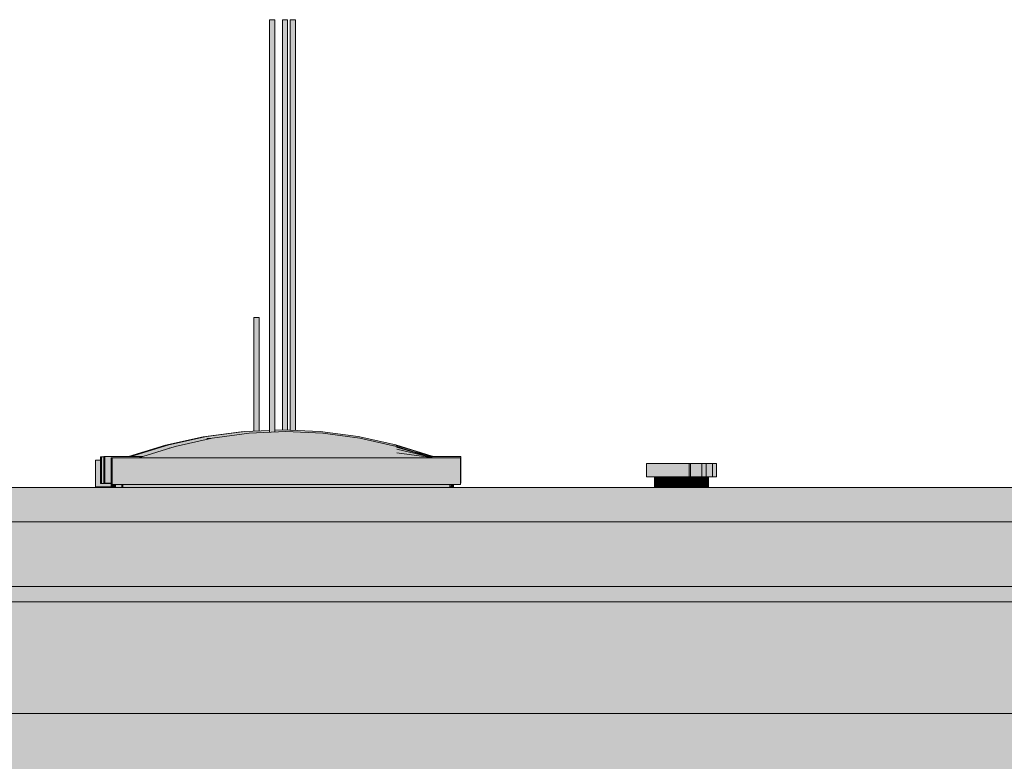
# Model space of a CAD drawing. Header units: metres. Extents: x 0 to 0.84, y 0 to 0.297.
# Tile 41 of 44: x 0.73379 to 0.7412, y 0.24506 to 0.25063. Entities that reach past the tile are written whole.
import ezdxf

# ---------------------------------------------------------------- set-up
doc = ezdxf.new("R2010")
doc.units = ezdxf.units.M
doc.layers.add('Standard', color=7, linetype='Continuous', lineweight=25)
picture_1 = doc.add_image_def('image4.jpg', size_in_pixel=(1024, 1024))

msp = doc.modelspace()

# ---------------------------------------------------------------- hatches: boundary and pattern name
at = {"layer": 'Standard', "linetype": 'Continuous', "lineweight": 13, "true_color": 0xaaaaaa, "transparency": 33554687}
for points in [[(0.7356744, 0.250633), (0.7356716, 0.250633), (0.7356716, 0.2475309), (0.7356744, 0.2475311)], [(0.73577, 0.250633), (0.7357673, 0.250633), (0.7357673, 0.2475471), (0.73577, 0.2475471)], [(0.7358283, 0.250633), (0.7358256, 0.250633), (0.7358256, 0.2475446), (0.7358283, 0.2475445)], [(0.7355564, 0.2483931), (0.7355536, 0.2483931), (0.7355536, 0.2475378), (0.7355564, 0.2475379)], [(0.7385081, 0.247295), (0.7385081, 0.2471949), (0.7385298, 0.2471949), (0.7385298, 0.247295)], [(0.7385817, 0.2471949), (0.7385681, 0.2471949), (0.7385681, 0.2471151), (0.7385817, 0.2471151)]]:
    msp.add_hatch(color=253, dxfattribs=at).paths.add_polyline_path(points)
at = {"layer": 'Standard', "linetype": 'Continuous', "lineweight": 13, "transparency": 33554687}
for color, points in [(253, [(0.7356818, 0.250633), (0.7356744, 0.250633), (0.7356744, 0.2475311), (0.7356818, 0.2475314)]), (253, [(0.7357774, 0.250633), (0.73577, 0.250633), (0.73577, 0.2475471), (0.7357774, 0.2475467)]), (253, [(0.7358356, 0.250633), (0.7358283, 0.250633), (0.7358283, 0.2475445), (0.7358356, 0.2475441)]), (253, [(0.7355638, 0.2483931), (0.7355564, 0.2483931), (0.7355564, 0.2475379), (0.7355638, 0.2475381)]), (253, [(0.7385298, 0.247295), (0.7385298, 0.2471949), (0.7385887, 0.2471949), (0.7385887, 0.247295)]), (253, [(0.7386184, 0.2471949), (0.7385817, 0.2471949), (0.7385817, 0.2471151), (0.7386184, 0.2471151)]), (7, [(0.7386184, 0.2471949), (0.7385817, 0.2471949), (0.7385817, 0.2471196), (0.7386135, 0.2471397), (0.7386184, 0.2471434)]), (7, [(0.7386685, 0.2471949), (0.7386184, 0.2471949), (0.7386184, 0.2471434), (0.7386685, 0.2471594)]), (7, [(0.7387184, 0.2471949), (0.7386685, 0.2471949), (0.7386685, 0.2471594), (0.738713, 0.2471594), (0.7387184, 0.2471611)]), (7, [(0.7387549, 0.2471949), (0.7387184, 0.2471949), (0.7387184, 0.2471611), (0.7387549, 0.2471611)]), (7, [(0.7387681, 0.2471949), (0.7387549, 0.2471949), (0.7387549, 0.2471611), (0.7387634, 0.2471514), (0.7387681, 0.2471514)]), (7, [(0.7387774, 0.2471949), (0.7387681, 0.2471949), (0.7387681, 0.2471565), (0.7387726, 0.2471514), (0.7387774, 0.2471514)]), (7, [(0.7388143, 0.2471949), (0.7387774, 0.2471949), (0.7387774, 0.2471594), (0.7388088, 0.2471594), (0.7388143, 0.2471611)]), (7, [(0.7388506, 0.2471949), (0.7388143, 0.2471949), (0.7388143, 0.2471611), (0.7388506, 0.2471611)]), (7, [(0.7388639, 0.2471949), (0.7388506, 0.2471949), (0.7388506, 0.2471611), (0.7388591, 0.2471514), (0.7388639, 0.2471514)]), (7, [(0.7388832, 0.2471949), (0.7388639, 0.2471949), (0.7388639, 0.2471611), (0.7388832, 0.2471611)]), (7, [(0.7388965, 0.2471949), (0.7388832, 0.2471949), (0.7388832, 0.2471611), (0.7388917, 0.2471514), (0.7388965, 0.2471514)]), (7, [(0.738931, 0.2471949), (0.7388965, 0.2471949), (0.7388965, 0.2471611), (0.738931, 0.2471611)]), (7, [(0.7389443, 0.2471949), (0.738931, 0.2471949), (0.738931, 0.2471611), (0.7389395, 0.2471514), (0.7389443, 0.2471514)]), (7, [(0.7389607, 0.2471949), (0.7389443, 0.2471949), (0.7389443, 0.2471611), (0.7389607, 0.2471611)]), (7, [(0.7389739, 0.2471949), (0.7389607, 0.2471949), (0.7389607, 0.2471611), (0.7389692, 0.2471514), (0.7389739, 0.2471514)]), (7, [(0.750436, 0.246855), (0.7324639, 0.246855), (0.7324639, 0.246806), (0.750393, 0.2467518), (0.750436, 0.2467951)]), (7, [(0.7475702, 0.245415), (0.7322303, 0.245415), (0.7322303, 0.243775), (0.7475702, 0.243775)]), (7, [(0.7475702, 0.245415), (0.7322303, 0.245415), (0.7322303, 0.2453726), (0.7324073, 0.2453726), (0.7324073, 0.2453585), (0.7475702, 0.2453585)])]:
    msp.add_hatch(color=color, dxfattribs=at).paths.add_polyline_path(points)
at = {"layer": 'Standard', "linetype": 'Continuous', "lineweight": 13, "true_color": 0xbababa, "transparency": 33554687}
for points in [[(0.7356917, 0.250633), (0.7356818, 0.250633), (0.7356818, 0.2475314), (0.7356917, 0.2475319)], [(0.7357874, 0.250633), (0.7357774, 0.250633), (0.7357774, 0.2475467), (0.7357874, 0.2475463)], [(0.7358456, 0.250633), (0.7358356, 0.250633), (0.7358356, 0.2475441), (0.7358456, 0.2475437)], [(0.7355737, 0.2483931), (0.7355638, 0.2483931), (0.7355638, 0.2475381), (0.7355737, 0.2475386)], [(0.7385887, 0.247295), (0.7385887, 0.2471949), (0.7386687, 0.2471949), (0.7386687, 0.247295)], [(0.7386685, 0.2471949), (0.7386184, 0.2471949), (0.7386184, 0.2471151), (0.7386685, 0.2471151)]]:
    msp.add_hatch(color=9, dxfattribs=at).paths.add_polyline_path(points)
at = {"layer": 'Standard', "linetype": 'Continuous', "lineweight": 13, "true_color": 0xc2c2c2, "transparency": 33554687}
for points in [[(0.7357017, 0.250633), (0.7356917, 0.250633), (0.7356917, 0.2475319), (0.7357017, 0.2475323)], [(0.7357974, 0.250633), (0.7357874, 0.250633), (0.7357874, 0.2475463), (0.7357974, 0.2475458)], [(0.7358557, 0.250633), (0.7358456, 0.250633), (0.7358456, 0.2475437), (0.7358557, 0.2475432)], [(0.7355838, 0.2483931), (0.7355737, 0.2483931), (0.7355737, 0.2475386), (0.7355838, 0.2475391)], [(0.7386687, 0.247295), (0.7386687, 0.2471949), (0.7387486, 0.2471949), (0.7387486, 0.247295)], [(0.7388445, 0.2471949), (0.7388445, 0.247295), (0.7388375, 0.247295), (0.7388375, 0.2471949)], [(0.7387184, 0.2471949), (0.7386685, 0.2471949), (0.7386685, 0.2471151), (0.7387184, 0.2471151)], [(0.7388143, 0.2471949), (0.7387774, 0.2471949), (0.7387774, 0.2471151), (0.7388143, 0.2471151)]]:
    msp.add_hatch(color=9, dxfattribs=at).paths.add_polyline_path(points)
at = {"layer": 'Standard', "linetype": 'Continuous', "lineweight": 13, "true_color": 0xc3c3c3, "transparency": 33554687}
for points in [[(0.735709, 0.250633), (0.7357017, 0.250633), (0.7357017, 0.2475323), (0.735709, 0.2475327)], [(0.7358047, 0.250633), (0.7357974, 0.250633), (0.7357974, 0.2475458), (0.7358047, 0.2475455)], [(0.7358629, 0.250633), (0.7358557, 0.250633), (0.7358557, 0.2475432), (0.7358629, 0.247543)], [(0.7355911, 0.2483931), (0.7355838, 0.2483931), (0.7355838, 0.2475391), (0.7355911, 0.2475394)], [(0.7387486, 0.247295), (0.7387486, 0.2471949), (0.7388069, 0.2471949), (0.7388069, 0.247295)], [(0.7388445, 0.247295), (0.7388445, 0.2471949), (0.7389028, 0.2471949), (0.7389028, 0.247295)], [(0.7389353, 0.2471949), (0.7389353, 0.247295), (0.738924, 0.247295), (0.738924, 0.2471949)], [(0.7389832, 0.2471949), (0.7389832, 0.247295), (0.7389565, 0.247295), (0.7389565, 0.2471949)], [(0.7390128, 0.2471949), (0.7390128, 0.247295), (0.7390043, 0.247295), (0.7390043, 0.2471949)], [(0.7387549, 0.2471949), (0.7387184, 0.2471949), (0.7387184, 0.2471151), (0.7387549, 0.2471151)], [(0.7388506, 0.2471949), (0.7388143, 0.2471949), (0.7388143, 0.2471151), (0.7388506, 0.2471151)], [(0.7388832, 0.2471949), (0.7388639, 0.2471949), (0.7388639, 0.2471151), (0.7388832, 0.2471151)], [(0.738931, 0.2471949), (0.7388965, 0.2471949), (0.7388965, 0.2471151), (0.738931, 0.2471151)], [(0.7389607, 0.2471949), (0.7389443, 0.2471949), (0.7389443, 0.2471151), (0.7389607, 0.2471151)]]:
    msp.add_hatch(color=9, dxfattribs=at).paths.add_polyline_path(points)
at = {"layer": 'Standard', "linetype": 'Continuous', "lineweight": 13, "true_color": 0xbdbdbd, "transparency": 33554687}
for points in [[(0.7357117, 0.250633), (0.735709, 0.250633), (0.735709, 0.2475327), (0.7357117, 0.2475328)], [(0.7358073, 0.250633), (0.7358047, 0.250633), (0.7358047, 0.2475455), (0.7358073, 0.2475453)], [(0.7358656, 0.250633), (0.7358629, 0.250633), (0.7358629, 0.247543), (0.7358656, 0.2475428)], [(0.7355937, 0.2483931), (0.7355911, 0.2483931), (0.7355911, 0.2475394), (0.7355937, 0.2475395)], [(0.7388069, 0.247295), (0.7388069, 0.2471949), (0.7388281, 0.2471949), (0.7388281, 0.247295)], [(0.7388375, 0.2471949), (0.7388375, 0.247295), (0.7388281, 0.247295), (0.7388281, 0.2471949)], [(0.7389028, 0.247295), (0.7389028, 0.2471949), (0.738924, 0.2471949), (0.738924, 0.247295)], [(0.7389353, 0.247295), (0.7389353, 0.2471949), (0.7389565, 0.2471949), (0.7389565, 0.247295)], [(0.7389832, 0.247295), (0.7389832, 0.2471949), (0.7390043, 0.2471949), (0.7390043, 0.247295)], [(0.7390128, 0.247295), (0.7390128, 0.2471949), (0.7390339, 0.2471949), (0.7390339, 0.247295)], [(0.7387681, 0.2471949), (0.7387549, 0.2471949), (0.7387549, 0.2471151), (0.7387681, 0.2471151)], [(0.7387774, 0.2471949), (0.7387681, 0.2471949), (0.7387681, 0.2471151), (0.7387774, 0.2471151)], [(0.7388639, 0.2471949), (0.7388506, 0.2471949), (0.7388506, 0.2471151), (0.7388639, 0.2471151)], [(0.7388965, 0.2471949), (0.7388832, 0.2471949), (0.7388832, 0.2471151), (0.7388965, 0.2471151)], [(0.7389443, 0.2471949), (0.738931, 0.2471949), (0.738931, 0.2471151), (0.7389443, 0.2471151)], [(0.7389739, 0.2471949), (0.7389607, 0.2471949), (0.7389607, 0.2471151), (0.7389739, 0.2471151)]]:
    msp.add_hatch(color=9, dxfattribs=at).paths.add_polyline_path(points)
at = {"layer": 'Standard', "linetype": 'Continuous', "lineweight": 13, "true_color": 0xcbe0e9, "transparency": 33554687}
for points in [[(0.735457, 0.2475322), (0.735172, 0.2474948), (0.7351961, 0.2474969), (0.7351973, 0.2474971), (0.7354571, 0.2475313)], [(0.7354822, 0.2475346), (0.7351973, 0.2474971), (0.735483, 0.2475229)], [(0.7351981, 0.2474877), (0.734913, 0.2474292), (0.735049, 0.2474437), (0.7351983, 0.2474774)], [(0.7352399, 0.2474772), (0.7349625, 0.2474185), (0.7352408, 0.247449)], [(0.735172, 0.2474948), (0.7351723, 0.2474917), (0.7351961, 0.2474969)], [(0.7351981, 0.2474877), (0.735483, 0.2475229), (0.7351973, 0.2474971)], [(0.7355167, 0.247524), (0.7352391, 0.2474865), (0.7355175, 0.2475123)], [(0.7352399, 0.2474772), (0.7355175, 0.2475123), (0.7352391, 0.2474865)], [(0.7349138, 0.2474128), (0.7349394, 0.2474169), (0.7349617, 0.247424), (0.735049, 0.2474437), (0.734913, 0.2474292)]]:
    msp.add_hatch(color=254, dxfattribs=at).paths.add_polyline_path(points)
at = {"layer": 'Standard', "linetype": 'Continuous', "lineweight": 13, "true_color": 0xcce1ea, "transparency": 33554687}
for points in [[(0.735457, 0.2475322), (0.7354639, 0.2475322), (0.7354672, 0.2475327)], [(0.735457, 0.2475322), (0.7354571, 0.2475313), (0.7354639, 0.2475322)], [(0.7357942, 0.2475365), (0.7355167, 0.247524), (0.735795, 0.247524)], [(0.7355175, 0.2475123), (0.735795, 0.247524), (0.7355167, 0.247524)]]:
    msp.add_hatch(color=254, dxfattribs=at).paths.add_polyline_path(points)
h = msp.add_hatch(color=254, dxfattribs=at)
h.paths.add_polyline_path([(0.7357672, 0.2475471), (0.7357117, 0.2475447), (0.7357117, 0.2475346), (0.7357528, 0.2475346), (0.735768, 0.2475353)])
h.paths.add_polyline_path([(0.7354822, 0.2475346), (0.7356716, 0.2475346), (0.7356716, 0.247543)])
h = msp.add_hatch(color=254, dxfattribs=at)
h.paths.add_polyline_path([(0.735483, 0.2475229), (0.7355936, 0.2475274), (0.7356716, 0.2475309), (0.7356716, 0.2475346), (0.7354822, 0.2475346)])
h.paths.add_polyline_path([(0.7357528, 0.2475346), (0.7357117, 0.2475346), (0.7357117, 0.2475328)])
at = {"layer": 'Standard', "linetype": 'Continuous', "lineweight": 13, "true_color": 0xcee4ed, "transparency": 33554687}
for points in [[(0.735483, 0.2475229), (0.7354984, 0.2475215), (0.7355167, 0.247524), (0.7355936, 0.2475274)], [(0.7360522, 0.2475346), (0.7360529, 0.2475248), (0.7360717, 0.247524), (0.7361342, 0.2475155), (0.7363372, 0.2474971)], [(0.7355183, 0.2474772), (0.7352408, 0.247449), (0.7355191, 0.2474185)], [(0.735483, 0.2475229), (0.735483, 0.2475194), (0.7354984, 0.2475215)], [(0.735795, 0.247524), (0.7355175, 0.2475123), (0.7357958, 0.2474865)], [(0.7355183, 0.2474772), (0.7357958, 0.2474865), (0.7355175, 0.2475123)], [(0.73635, 0.2474772), (0.7363492, 0.2474865), (0.7360724, 0.2475123)], [(0.7363372, 0.2474971), (0.7361342, 0.2475155), (0.736338, 0.247488)], [(0.7352416, 0.2474021), (0.7355191, 0.2474185), (0.7352408, 0.247449)], [(0.7349649, 0.2473365), (0.7352424, 0.2473365), (0.7349641, 0.2473748)], [(0.7366299, 0.2473365), (0.7366291, 0.2473748), (0.7363524, 0.2473365)]]:
    msp.add_hatch(color=254, dxfattribs=at).paths.add_polyline_path(points)
at = {"layer": 'Standard', "linetype": 'Continuous', "lineweight": 13, "true_color": 0xcde3ec, "transparency": 33554687}
for points in [[(0.7357672, 0.2475471), (0.735768, 0.2475353), (0.7357942, 0.2475365), (0.7358356, 0.2475346), (0.7360522, 0.2475346)], [(0.7357942, 0.2475365), (0.735795, 0.247524), (0.7360717, 0.247524)], [(0.7360522, 0.2475346), (0.7358356, 0.2475346), (0.7360529, 0.2475248)], [(0.7360724, 0.2475123), (0.7360717, 0.247524), (0.735795, 0.247524)]]:
    msp.add_hatch(color=254, dxfattribs=at).paths.add_polyline_path(points)
at = {"layer": 'Standard', "linetype": 'Continuous', "lineweight": 13, "true_color": 0xc9dee7, "transparency": 33554687}
for points in [[(0.735172, 0.2474948), (0.7348871, 0.2474322), (0.7349797, 0.2474495), (0.7351723, 0.2474917)], [(0.7351973, 0.2474971), (0.7349122, 0.2474346), (0.7351981, 0.2474877)], [(0.734913, 0.2474292), (0.7351981, 0.2474877), (0.7349122, 0.2474346)], [(0.7352391, 0.2474865), (0.7349617, 0.247424), (0.7352399, 0.2474772)], [(0.7348871, 0.2474322), (0.7348878, 0.2474271), (0.7349122, 0.2474346), (0.7349797, 0.2474495)], [(0.7346218, 0.2473471), (0.7346225, 0.2473471), (0.7346299, 0.2473481), (0.7346305, 0.2473483)], [(0.7346249, 0.2473471), (0.7346257, 0.2473471), (0.7346268, 0.2473474)], [(0.7346296, 0.2473471), (0.7347834, 0.2473678), (0.7347837, 0.2473679), (0.7346288, 0.2473471)], [(0.7346818, 0.2473365), (0.7346826, 0.2473365), (0.734684, 0.2473367), (0.7346848, 0.2473369)], [(0.7346866, 0.2473365), (0.7349641, 0.2473748), (0.7346859, 0.2473365)]]:
    msp.add_hatch(color=254, dxfattribs=at).paths.add_polyline_path(points)
at = {"layer": 'Standard', "linetype": 'Continuous', "lineweight": 13, "true_color": 0xc8dde6, "transparency": 33554687}
for points in [[(0.7349625, 0.2474185), (0.7352399, 0.2474772), (0.7349617, 0.247424)], [(0.7346113, 0.2473471), (0.7346135, 0.2473471), (0.7346682, 0.2473597), (0.7348664, 0.2474206)], [(0.734913, 0.2474292), (0.734628, 0.2473471), (0.7349138, 0.2474128)]]:
    msp.add_hatch(color=254, dxfattribs=at).paths.add_polyline_path(points)
at = {"layer": 'Standard', "linetype": 'Continuous', "lineweight": 13, "true_color": 0xcde2eb, "transparency": 33554687}
for points in [[(0.735483, 0.2475229), (0.7351981, 0.2474877), (0.7352485, 0.2474877), (0.735483, 0.2475194)], [(0.7351981, 0.2474877), (0.7351983, 0.2474774), (0.7352391, 0.2474865), (0.7352485, 0.2474877)], [(0.7355175, 0.2475123), (0.7352399, 0.2474772), (0.7355183, 0.2474772)], [(0.7352408, 0.247449), (0.7355183, 0.2474772), (0.7352399, 0.2474772)], [(0.7349138, 0.2474128), (0.7349261, 0.2474128), (0.7349394, 0.2474169)], [(0.7349138, 0.2474128), (0.7349139, 0.2474089), (0.7349261, 0.2474128)], [(0.7352408, 0.247449), (0.7349633, 0.2474021), (0.7352416, 0.2474021)], [(0.7349641, 0.2473748), (0.7352416, 0.2474021), (0.7349633, 0.2474021)], [(0.7346225, 0.2473471), (0.7346249, 0.2473471), (0.7346268, 0.2473474), (0.7346296, 0.247348), (0.7346299, 0.2473481)], [(0.7346296, 0.2473471), (0.7347179, 0.2473471), (0.7347834, 0.2473678)], [(0.7349641, 0.2473748), (0.7346866, 0.2473365), (0.7349649, 0.2473365)]]:
    msp.add_hatch(color=254, dxfattribs=at).paths.add_polyline_path(points)
at = {"layer": 'Standard', "linetype": 'Continuous', "lineweight": 13, "true_color": 0xd0e6ef, "transparency": 33554687}
for points in [[(0.7357958, 0.2474865), (0.7355183, 0.2474772), (0.7357966, 0.247424)], [(0.7355191, 0.2474185), (0.7357966, 0.247424), (0.7355183, 0.2474772)], [(0.7363508, 0.247449), (0.73635, 0.2474772), (0.7360734, 0.2474772)], [(0.7363372, 0.2474971), (0.736338, 0.247488), (0.7363492, 0.2474865), (0.7363708, 0.2474817), (0.7366223, 0.2474346)], [(0.7363492, 0.2474865), (0.73635, 0.2474772), (0.7366266, 0.247424)], [(0.7363516, 0.2474021), (0.7363508, 0.247449), (0.7360742, 0.2474185)], [(0.7366283, 0.2474021), (0.7366274, 0.2474185), (0.7363508, 0.247449)], [(0.7366291, 0.2473748), (0.7366283, 0.2474021), (0.7363516, 0.2474021)], [(0.736623, 0.2474292), (0.7365862, 0.2474331), (0.7366232, 0.2474247)], [(0.7366223, 0.2474346), (0.736623, 0.2474292), (0.7368954, 0.2473508)], [(0.7366266, 0.247424), (0.7366274, 0.2474185), (0.736892, 0.2473403)]]:
    msp.add_hatch(color=254, dxfattribs=at).paths.add_polyline_path(points)
at = {"layer": 'Standard', "linetype": 'Continuous', "lineweight": 13, "true_color": 0xcfe5ee, "transparency": 33554687}
for points in [[(0.735795, 0.247524), (0.7357958, 0.2474865), (0.7360724, 0.2475123)], [(0.7360734, 0.2474772), (0.7360724, 0.2475123), (0.7357958, 0.2474865)], [(0.7360717, 0.247524), (0.7360724, 0.2475123), (0.7363492, 0.2474865)], [(0.7366274, 0.2474185), (0.7366266, 0.247424), (0.73635, 0.2474772)], [(0.736623, 0.2474292), (0.7366223, 0.2474346), (0.7363708, 0.2474817), (0.7364019, 0.2474747)], [(0.7352416, 0.2474021), (0.7349641, 0.2473748), (0.7352424, 0.2473365)]]:
    msp.add_hatch(color=254, dxfattribs=at).paths.add_polyline_path(points)
at = {"layer": 'Standard', "linetype": 'Continuous', "lineweight": 13, "true_color": 0xd1e7f0, "transparency": 33554687}
for points in [[(0.7357958, 0.2474865), (0.7357966, 0.247424), (0.7360734, 0.2474772)], [(0.7360742, 0.2474185), (0.7360734, 0.2474772), (0.7357966, 0.247424)], [(0.7360724, 0.2475123), (0.7360734, 0.2474772), (0.73635, 0.2474772)], [(0.73635, 0.2474772), (0.7363508, 0.247449), (0.7366274, 0.2474185)], [(0.736623, 0.2474292), (0.7364019, 0.2474747), (0.7365862, 0.2474331)], [(0.7355191, 0.2474185), (0.7352416, 0.2474021), (0.7355199, 0.2473365)], [(0.7352424, 0.2473365), (0.7355199, 0.2473365), (0.7352416, 0.2474021)], [(0.7363524, 0.2473365), (0.7363516, 0.2474021), (0.736075, 0.2473365)], [(0.736623, 0.2474292), (0.7366232, 0.2474247), (0.7366266, 0.247424), (0.7367667, 0.2473799), (0.7369048, 0.247348)], [(0.7366274, 0.2474185), (0.7366283, 0.2474021), (0.7369017, 0.2473375)], [(0.7366291, 0.2473748), (0.7366299, 0.2473365), (0.7369066, 0.2473365)], [(0.7369095, 0.2473471), (0.7368414, 0.2473563), (0.7368705, 0.2473471)]]:
    msp.add_hatch(color=254, dxfattribs=at).paths.add_polyline_path(points)
at = {"layer": 'Standard', "linetype": 'Continuous', "lineweight": 13, "true_color": 0xd2e8f1, "transparency": 33554687}
for points in [[(0.7360734, 0.2474772), (0.7360742, 0.2474185), (0.7363508, 0.247449)], [(0.7357966, 0.247424), (0.7355191, 0.2474185), (0.7357974, 0.2473365)], [(0.7355199, 0.2473365), (0.7357974, 0.2473365), (0.7355191, 0.2474185)], [(0.736075, 0.2473365), (0.7360742, 0.2474185), (0.7357974, 0.2473365)], [(0.7363508, 0.247449), (0.7363516, 0.2474021), (0.7366283, 0.2474021)], [(0.7366283, 0.2474021), (0.7366291, 0.2473748), (0.7369047, 0.2473367)], [(0.7367667, 0.2473799), (0.7368414, 0.2473563), (0.7369077, 0.2473474)]]:
    msp.add_hatch(color=254, dxfattribs=at).paths.add_polyline_path(points)
at = {"layer": 'Standard', "linetype": 'Continuous', "lineweight": 13, "true_color": 0xc6dbe4, "transparency": 33554687}
for points in [[(0.7348871, 0.2474322), (0.73461, 0.2473471), (0.7346105, 0.2473471), (0.7348672, 0.2474208), (0.7348878, 0.2474271)], [(0.7346105, 0.2473471), (0.7346113, 0.2473471), (0.7348664, 0.2474206), (0.7348672, 0.2474208)], [(0.7349122, 0.2474346), (0.7346272, 0.2473471), (0.734913, 0.2474292)], [(0.734628, 0.2473471), (0.734913, 0.2474292), (0.7346272, 0.2473471)], [(0.7349617, 0.247424), (0.7346842, 0.2473365), (0.7349625, 0.2474185)], [(0.734685, 0.2473365), (0.7349625, 0.2474185), (0.7346842, 0.2473365)], [(0.7346096, 0.2473471), (0.73461, 0.2473471), (0.7346143, 0.2473484)], [(0.7346264, 0.2473471), (0.7346272, 0.2473471), (0.734639, 0.2473508)], [(0.7346833, 0.2473365), (0.7346842, 0.2473365), (0.7346963, 0.2473403)]]:
    msp.add_hatch(color=254, dxfattribs=at).paths.add_polyline_path(points)
at = {"layer": 'Standard', "linetype": 'Continuous', "lineweight": 13, "true_color": 0xc7dce5, "transparency": 33554687}
for points in [[(0.7346288, 0.2473471), (0.7349138, 0.2474128), (0.734628, 0.2473471)], [(0.7349625, 0.2474185), (0.734685, 0.2473365), (0.7349633, 0.2474021)], [(0.7346859, 0.2473365), (0.7349633, 0.2474021), (0.734685, 0.2473365)], [(0.7346135, 0.2473471), (0.7346143, 0.2473471), (0.7346663, 0.2473591), (0.7346682, 0.2473597)], [(0.7346257, 0.2473471), (0.7346264, 0.2473471), (0.7346296, 0.247348)], [(0.7346826, 0.2473365), (0.7346833, 0.2473365), (0.7346866, 0.2473375)]]:
    msp.add_hatch(color=254, dxfattribs=at).paths.add_polyline_path(points)
at = {"layer": 'Standard', "linetype": 'Continuous', "lineweight": 13, "true_color": 0xcadfe8, "transparency": 33554687}
for points in [[(0.7349138, 0.2474128), (0.7346288, 0.2473471), (0.7347837, 0.2473679), (0.7349139, 0.2474089)], [(0.7349633, 0.2474021), (0.7346859, 0.2473365), (0.7349641, 0.2473748)], [(0.7349633, 0.2474021), (0.7352408, 0.247449), (0.7349625, 0.2474185)], [(0.7346143, 0.2473471), (0.7346218, 0.2473471), (0.7346305, 0.2473483), (0.734639, 0.2473508), (0.7346663, 0.2473591)]]:
    msp.add_hatch(color=254, dxfattribs=at).paths.add_polyline_path(points)
at = {"layer": 'Standard', "linetype": 'Continuous', "lineweight": 13, "true_color": 0xd3e9f2, "transparency": 33554687}
for points in [[(0.7357966, 0.247424), (0.7357974, 0.2473365), (0.7360742, 0.2474185)], [(0.7360742, 0.2474185), (0.736075, 0.2473365), (0.7363516, 0.2474021)], [(0.7363516, 0.2474021), (0.7363524, 0.2473365), (0.7366291, 0.2473748)]]:
    msp.add_hatch(color=254, dxfattribs=at).paths.add_polyline_path(points)
at = {"layer": 'Standard', "linetype": 'Continuous', "lineweight": 13, "true_color": 0xf3f3f3, "transparency": 33554687}
h = msp.add_hatch(color=7, dxfattribs=at)
h.paths.add_polyline_path([(0.7343608, 0.2473195), (0.7343608, 0.2471195), (0.7344785, 0.2471195), (0.7344785, 0.2471447), (0.7344059, 0.2471447), (0.7343983, 0.2471447), (0.7343983, 0.2473195)])
h.paths.add_polyline_path([(0.7370407, 0.2471195), (0.7370407, 0.2471365), (0.7370307, 0.2471365), (0.7370307, 0.2471195)])
at = {"layer": 'Standard', "linetype": 'Continuous', "lineweight": 13, "true_color": 0xd8d8d8, "transparency": 33554687}
for points in [[(0.7344059, 0.2473447), (0.7343983, 0.2473447), (0.7343983, 0.2471447), (0.7344059, 0.2471447)], [(0.7344309, 0.2473471), (0.7344235, 0.2473471), (0.7344235, 0.2471471), (0.7344309, 0.2471471)], [(0.7344879, 0.2473365), (0.7344804, 0.2473365), (0.7344804, 0.2471365), (0.7344879, 0.2471365)], [(0.7344412, 0.2471195), (0.7344412, 0.2471151), (0.7344785, 0.2471151), (0.7344785, 0.2471195)], [(0.7344785, 0.2471447), (0.7344785, 0.2471151), (0.7344857, 0.2471151), (0.7344857, 0.2471365), (0.7344804, 0.2471365), (0.7344804, 0.2471447)], [(0.7344857, 0.2471151), (0.7345037, 0.2471151), (0.7345037, 0.2471365), (0.7344879, 0.2471365), (0.7344857, 0.2471365)], [(0.7345037, 0.2471151), (0.7345107, 0.2471151), (0.7345107, 0.2471365), (0.7345037, 0.2471365)], [(0.7345678, 0.2471365), (0.7345606, 0.2471365), (0.7345606, 0.2471151), (0.7345678, 0.2471151)], [(0.7370278, 0.2471365), (0.7345678, 0.2471365), (0.7345678, 0.2471151), (0.7370278, 0.2471151)]]:
    msp.add_hatch(color=254, dxfattribs=at).paths.add_polyline_path(points)
at = {"layer": 'Standard', "linetype": 'Continuous', "lineweight": 13, "true_color": 0xf3f3f3, "transparency": 33554687}
for points in [[(0.7344059, 0.2473447), (0.7344059, 0.2471447), (0.7344804, 0.2471447), (0.7344804, 0.2471471), (0.7344309, 0.2471471), (0.7344235, 0.2471471), (0.7344235, 0.2473447)], [(0.737108, 0.2473365), (0.7344879, 0.2473365), (0.7344879, 0.2471365), (0.737108, 0.2471365)], [(0.7324639, 0.2463149), (0.750436, 0.2463149), (0.750436, 0.246855), (0.7324639, 0.246855)], [(0.750436, 0.2463149), (0.7324639, 0.2463149), (0.7324639, 0.245415), (0.750436, 0.245415)]]:
    msp.add_hatch(color=7, dxfattribs=at).paths.add_polyline_path(points)
h = msp.add_hatch(color=7, dxfattribs=at)
h.paths.add_polyline_path([(0.7371109, 0.2473471), (0.7357117, 0.2473471), (0.7357117, 0.2473365), (0.737108, 0.2473365), (0.737108, 0.2471471), (0.7371109, 0.2471471)])
h.paths.add_polyline_path([(0.7344309, 0.2473471), (0.7344309, 0.2471471), (0.7344804, 0.2471471), (0.7344804, 0.2473365), (0.7344879, 0.2473365), (0.7356716, 0.2473365), (0.7356716, 0.2473471)])
at = {"layer": 'Standard', "linetype": 'Continuous', "lineweight": 13, "true_color": 0xd1d1d1, "transparency": 33554687}
msp.add_hatch(color=254, dxfattribs=at).paths.add_polyline_path([(0.7319338, 0.2471151), (0.7319338, 0.246855), (0.7504962, 0.246855), (0.7504962, 0.2471151)])
at = {"layer": 'Standard', "linetype": 'Continuous', "lineweight": 13, "true_color": 0xd8d8d8, "transparency": 33554687}
h = msp.add_hatch(color=254, dxfattribs=at)
h.paths.add_polyline_path([(0.7345107, 0.2471151), (0.7345606, 0.2471151), (0.7345606, 0.2471365), (0.7345107, 0.2471365)])
h.paths.add_polyline_path([(0.7370278, 0.2471365), (0.7370278, 0.2471151), (0.7370307, 0.2471151), (0.7370307, 0.2471365)])
at = {"layer": 'Standard', "linetype": 'Continuous', "lineweight": 13, "true_color": 0xebebeb, "transparency": 33554687}
msp.add_hatch(color=7, dxfattribs=at).paths.add_polyline_path([(0.7370407, 0.2471195), (0.7370557, 0.2471195), (0.7370557, 0.2471365), (0.7370407, 0.2471365)])

# ---------------------------------------------------------------- linework, layer by layer
at = {"layer": 'Standard', "color": 7, "linetype": 'Continuous', "lineweight": 13, "transparency": 33554687}
for p, q in [((0.7356716, 0.2475309), (0.7356716, 0.250633)), ((0.7356716, 0.250633), (0.7356744, 0.250633)), ((0.7356744, 0.250633), (0.7356818, 0.250633)), ((0.7356818, 0.250633), (0.7356917, 0.250633)), ((0.7356917, 0.250633), (0.7357017, 0.250633)), ((0.7357017, 0.250633), (0.735709, 0.250633)), ((0.735709, 0.250633), (0.7357117, 0.250633)), ((0.7357117, 0.250633), (0.7357117, 0.2475328)), ((0.7357673, 0.2475471), (0.7357673, 0.250633)), ((0.7357673, 0.250633), (0.73577, 0.250633)), ((0.73577, 0.250633), (0.7357774, 0.250633)), ((0.7357774, 0.250633), (0.7357874, 0.250633)), ((0.7357874, 0.250633), (0.7357974, 0.250633)), ((0.7357974, 0.250633), (0.7358047, 0.250633)), ((0.7358047, 0.250633), (0.7358073, 0.250633)), ((0.7358073, 0.250633), (0.7358073, 0.2475453)), ((0.7358256, 0.2475446), (0.7358256, 0.250633)), ((0.7358256, 0.250633), (0.7358283, 0.250633)), ((0.7358283, 0.250633), (0.7358356, 0.250633)), ((0.7358356, 0.250633), (0.7358456, 0.250633)), ((0.7358456, 0.250633), (0.7358557, 0.250633)), ((0.7358557, 0.250633), (0.7358629, 0.250633)), ((0.7358629, 0.250633), (0.7358656, 0.250633)), ((0.7358656, 0.250633), (0.7358656, 0.2475428)), ((0.7355536, 0.2475378), (0.7355536, 0.2483931)), ((0.7355536, 0.2483931), (0.7355564, 0.2483931)), ((0.7355564, 0.2483931), (0.7355638, 0.2483931)), ((0.7355638, 0.2483931), (0.7355737, 0.2483931)), ((0.7355737, 0.2483931), (0.7355838, 0.2483931)), ((0.7355838, 0.2483931), (0.7355911, 0.2483931)), ((0.7355911, 0.2483931), (0.7355937, 0.2483931)), ((0.7355937, 0.2483931), (0.7355937, 0.2475395)), ((0.735172, 0.2474948), (0.735457, 0.2475322)), ((0.7354822, 0.2475346), (0.7351973, 0.2474971)), ((0.735457, 0.2475322), (0.7354672, 0.2475327)), ((0.7356716, 0.247543), (0.7354822, 0.2475346)), ((0.7355167, 0.247524), (0.7357942, 0.2475365)), ((0.7357672, 0.2475471), (0.7357117, 0.2475447)), ((0.7360522, 0.2475346), (0.7357672, 0.2475471)), ((0.7357942, 0.2475365), (0.7360717, 0.247524)), ((0.7363372, 0.2474971), (0.7360522, 0.2475346)), ((0.7348871, 0.2474322), (0.735172, 0.2474948)), ((0.7351973, 0.2474971), (0.7349122, 0.2474346)), ((0.7349617, 0.247424), (0.7352391, 0.2474865)), ((0.7352391, 0.2474865), (0.7355167, 0.247524)), ((0.7360717, 0.247524), (0.7363492, 0.2474865)), ((0.7366223, 0.2474346), (0.7363372, 0.2474971)), ((0.7363492, 0.2474865), (0.7366266, 0.247424)), ((0.73461, 0.2473471), (0.7348871, 0.2474322)), ((0.7349122, 0.2474346), (0.7346272, 0.2473471)), ((0.7346842, 0.2473365), (0.7349617, 0.247424)), ((0.7368954, 0.2473508), (0.7366223, 0.2474346)), ((0.7369048, 0.247348), (0.736623, 0.2474292)), ((0.7366266, 0.247424), (0.736892, 0.2473403)), ((0.7369017, 0.2473375), (0.7366274, 0.2474185)), ((0.7366283, 0.2474021), (0.7369047, 0.2473367)), ((0.7369077, 0.2473474), (0.7367667, 0.2473799)), ((0.7343608, 0.2473195), (0.7343608, 0.2471195)), ((0.7343983, 0.2473195), (0.7343608, 0.2473195)), ((0.7343983, 0.2473447), (0.7343983, 0.2471447)), ((0.7344059, 0.2473447), (0.7343983, 0.2473447)), ((0.7344059, 0.2471447), (0.7344059, 0.2473447)), ((0.7344235, 0.2473447), (0.7344059, 0.2473447)), ((0.7344235, 0.2473471), (0.7344235, 0.2471471)), ((0.7344309, 0.2473471), (0.7344235, 0.2473471)), ((0.7344309, 0.2473471), (0.7344309, 0.2471471)), ((0.7347179, 0.2473471), (0.7344309, 0.2473471)), ((0.7344804, 0.2473365), (0.7344804, 0.2471365)), ((0.7344879, 0.2473365), (0.7344804, 0.2473365)), ((0.7344879, 0.2471365), (0.7344879, 0.2473365)), ((0.737108, 0.2473365), (0.7344879, 0.2473365)), ((0.7346096, 0.2473471), (0.7346143, 0.2473484)), ((0.7346268, 0.2473474), (0.7346249, 0.2473471)), ((0.7346296, 0.247348), (0.7346257, 0.2473471)), ((0.7346264, 0.2473471), (0.734639, 0.2473508)), ((0.7346818, 0.2473365), (0.7346837, 0.2473367)), ((0.7346826, 0.2473365), (0.7346866, 0.2473375)), ((0.7346833, 0.2473365), (0.7346963, 0.2473403)), ((0.7366291, 0.2473748), (0.7369066, 0.2473365)), ((0.7369095, 0.2473471), (0.7368414, 0.2473563)), ((0.7371109, 0.2473471), (0.7368705, 0.2473471)), ((0.737108, 0.2473365), (0.737108, 0.2471365)), ((0.7371109, 0.2473471), (0.7371109, 0.2471471)), ((0.7385081, 0.2471949), (0.7385081, 0.247295)), ((0.7385298, 0.247295), (0.7385081, 0.247295)), ((0.7385887, 0.247295), (0.7385298, 0.247295)), ((0.7386687, 0.247295), (0.7385887, 0.247295)), ((0.7387486, 0.247295), (0.7386687, 0.247295)), ((0.7388069, 0.247295), (0.7387486, 0.247295)), ((0.7388281, 0.247295), (0.7388069, 0.247295)), ((0.7388281, 0.247295), (0.7388281, 0.2471949)), ((0.7388375, 0.247295), (0.7388281, 0.247295)), ((0.7388445, 0.247295), (0.7388375, 0.247295)), ((0.7388375, 0.247295), (0.7388375, 0.2471949)), ((0.7389028, 0.247295), (0.7388445, 0.247295)), ((0.738924, 0.247295), (0.7389028, 0.247295)), ((0.738924, 0.247295), (0.738924, 0.2471949)), ((0.7389353, 0.247295), (0.738924, 0.247295)), ((0.7389565, 0.247295), (0.7389353, 0.247295)), ((0.7389565, 0.247295), (0.7389565, 0.2471949)), ((0.7389832, 0.247295), (0.7389565, 0.247295)), ((0.7390043, 0.247295), (0.7389832, 0.247295)), ((0.7390043, 0.247295), (0.7390043, 0.2471949)), ((0.7390128, 0.247295), (0.7390043, 0.247295)), ((0.7390339, 0.247295), (0.7390128, 0.247295)), ((0.7390339, 0.247295), (0.7390339, 0.2471949)), ((0.7385298, 0.2471949), (0.7385081, 0.2471949)), ((0.7385887, 0.2471949), (0.7385298, 0.2471949)), ((0.7385681, 0.2471949), (0.7385681, 0.2471151)), ((0.7386687, 0.2471949), (0.7385887, 0.2471949)), ((0.7387486, 0.2471949), (0.7386687, 0.2471949)), ((0.7388069, 0.2471949), (0.7387486, 0.2471949)), ((0.7387681, 0.2471151), (0.7387681, 0.2471949)), ((0.7387774, 0.2471151), (0.7387774, 0.2471949)), ((0.7388281, 0.2471949), (0.7388069, 0.2471949)), ((0.7388375, 0.2471949), (0.7388281, 0.2471949)), ((0.7388445, 0.2471949), (0.7388375, 0.2471949)), ((0.7389028, 0.2471949), (0.7388445, 0.2471949)), ((0.7388639, 0.2471151), (0.7388639, 0.2471949)), ((0.7388965, 0.2471151), (0.7388965, 0.2471949)), ((0.738924, 0.2471949), (0.7389028, 0.2471949)), ((0.7389353, 0.2471949), (0.738924, 0.2471949)), ((0.7389565, 0.2471949), (0.7389353, 0.2471949)), ((0.7389443, 0.2471151), (0.7389443, 0.2471949)), ((0.7389832, 0.2471949), (0.7389565, 0.2471949)), ((0.7389739, 0.2471151), (0.7389739, 0.2471949)), ((0.7390043, 0.2471949), (0.7389832, 0.2471949)), ((0.7390128, 0.2471949), (0.7390043, 0.2471949)), ((0.7390339, 0.2471949), (0.7390128, 0.2471949)), ((0.7319338, 0.2471151), (0.7504962, 0.2471151)), ((0.7343608, 0.2471195), (0.7344785, 0.2471195)), ((0.7343983, 0.2471447), (0.7344059, 0.2471447)), ((0.7344059, 0.2471447), (0.7344804, 0.2471447)), ((0.7344235, 0.2471471), (0.7344309, 0.2471471)), ((0.7344309, 0.2471471), (0.7344804, 0.2471471)), ((0.7344412, 0.2471195), (0.7344412, 0.2471151)), ((0.7344785, 0.2471447), (0.7344785, 0.2471151)), ((0.7344804, 0.2471365), (0.7344879, 0.2471365)), ((0.7344857, 0.2471365), (0.7344857, 0.2471151)), ((0.7344879, 0.2471365), (0.737108, 0.2471365)), ((0.7345037, 0.2471365), (0.7345037, 0.2471151)), ((0.7345107, 0.2471365), (0.7345107, 0.2471151)), ((0.7345606, 0.2471365), (0.7345606, 0.2471151)), ((0.7345678, 0.2471365), (0.7345678, 0.2471151)), ((0.7370278, 0.2471365), (0.7370278, 0.2471151)), ((0.7370307, 0.2471365), (0.7370307, 0.2471151)), ((0.7370307, 0.2471195), (0.7370407, 0.2471195)), ((0.7370407, 0.2471365), (0.7370407, 0.2471195)), ((0.7370407, 0.2471195), (0.7370557, 0.2471195)), ((0.7370557, 0.2471195), (0.7370557, 0.2471365)), ((0.737108, 0.2471471), (0.7371109, 0.2471471)), ((0.7504962, 0.246855), (0.7319338, 0.246855)), ((0.7324639, 0.245415), (0.750436, 0.245415))]:
    msp.add_line(p, q, dxfattribs=at)

# ---------------------------------------------------------------- pictures from other files: only their frames are drawn
image = msp.add_image(picture_1, insert=(0.7249007, 0.246255), size_in_units=(0.0509777, 0.0001151), dxfattribs=at)

doc.saveas('drawing.dxf')
